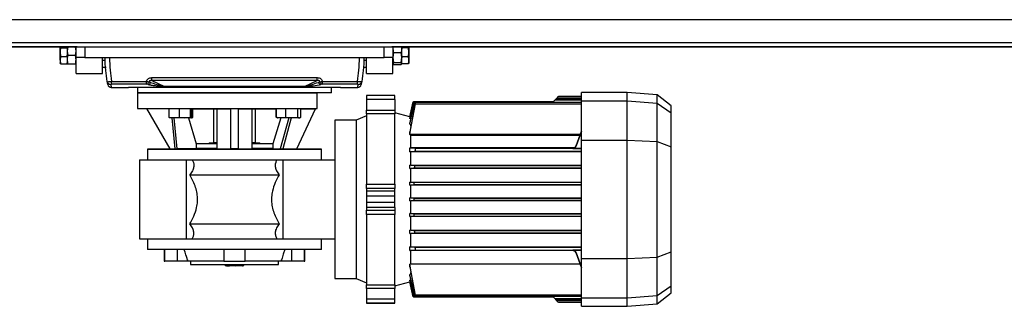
# Model space of a CAD drawing. Header units: millimetres. Extents: x 0 to 420, y 0 to 297.
# Tile 3 of 24: x 126 to 191, y 74 to 93. Entities that reach past the tile are written whole.
import ezdxf

# ---------------------------------------------------------------- set-up
doc = ezdxf.new("R2010")
doc.units = ezdxf.units.MM

msp = doc.modelspace()

# ---------------------------------------------------------------- linework, layer by layer
at = {"color": 7, "linetype": 'Continuous', "lineweight": 25}
for p, q in [((220.95, 92.6919), (59.05, 92.6919)), ((61.3629, 91.1885), (218.6371, 91.1885)), ((129.7853, 90.8994), (80.444, 90.8994)), ((128.667, 90.9049), (128.6971, 90.8523)), ((128.667, 90.563), (128.667, 90.8994)), ((128.667, 90.0371), (128.667, 90.563)), ((128.6971, 90.8523), (129.1296, 90.8523)), ((129.1587, 90.8994), (129.1296, 90.6304)), ((129.1296, 90.8994), (129.1296, 90.8669)), ((129.1296, 90.8523), (129.1296, 90.8669)), ((129.1296, 90.7718), (129.1296, 90.6304)), ((129.1296, 90.6304), (129.1621, 90.3298)), ((129.1296, 90.6304), (129.1296, 90.3543)), ((129.6752, 90.3298), (129.7078, 90.6304)), ((129.7078, 90.6304), (129.6787, 90.8994)), ((129.7078, 90.2055), (129.7078, 90.8994)), ((129.7853, 90.8994), (130.286, 90.8994)), ((130.286, 90.8994), (130.286, 90.2055)), ((130.286, 90.8994), (149.9453, 90.8994)), ((149.9453, 90.2055), (149.9453, 90.8994)), ((149.9453, 90.8994), (150.446, 90.8994)), ((199.556, 90.8994), (150.446, 90.8994)), ((150.5399, 90.8994), (150.5235, 90.7713)), ((150.5235, 90.8994), (150.5235, 90.2055)), ((151.1017, 90.7713), (151.0853, 90.8994)), ((151.1017, 90.8511), (151.1017, 90.8323)), ((151.1017, 90.8323), (151.1017, 90.7504)), ((151.5342, 90.8323), (151.1017, 90.8323)), ((151.1017, 90.3259), (151.1017, 90.7504)), ((151.5342, 90.8323), (151.5643, 90.8998)), ((151.5643, 90.5382), (151.5342, 90.8323)), ((151.5342, 90.244), (151.5643, 90.5382)), ((151.5643, 90.8998), (151.5643, 90.5382)), ((151.5643, 90.5382), (151.5643, 90.0174)), ((128.6971, 90.2738), (128.667, 90.0371)), ((128.667, 90.0371), (128.6971, 89.8005)), ((128.667, 90.0371), (128.667, 89.8457)), ((128.6971, 90.2738), (129.1296, 90.2738)), ((129.1296, 90.2738), (129.1296, 90.3543)), ((129.1296, 90.2079), (129.1296, 90.0538)), ((129.1296, 90.0538), (129.1296, 89.8664)), ((129.6752, 90.3298), (129.1621, 90.3298)), ((130.286, 90.2055), (129.7078, 90.2055)), ((129.7078, 89.1648), (129.7078, 90.2055)), ((130.286, 90.2055), (149.9453, 90.2055)), ((131.4424, 89.1648), (131.4424, 90.2055)), ((131.4424, 90.0321), (131.6248, 90.0321)), ((131.4424, 90.0205), (131.6188, 90.0205)), ((148.6065, 90.0321), (148.7889, 90.0321)), ((148.6125, 90.0205), (148.7889, 90.0205)), ((148.7889, 89.1648), (148.7889, 90.2055)), ((150.5235, 90.2055), (149.9453, 90.2055)), ((150.5561, 90.5261), (150.5235, 90.2073)), ((150.5235, 90.2073), (150.5561, 89.8885)), ((150.5235, 89.1648), (150.5235, 90.2055)), ((150.5561, 89.8885), (150.5235, 89.815)), ((150.5561, 90.5261), (151.0692, 90.5261)), ((150.5561, 89.8885), (151.0692, 89.8885)), ((151.1017, 90.2073), (151.0692, 90.5261)), ((151.0692, 89.8885), (151.1017, 90.2073)), ((151.1017, 89.815), (151.0692, 89.8885)), ((151.1017, 90.3259), (151.1017, 90.244)), ((151.5342, 90.244), (151.1017, 90.244)), ((151.1017, 90.244), (151.1017, 90.1809)), ((151.1017, 89.8538), (151.1017, 90.1809)), ((151.5643, 90.0174), (151.5643, 89.8457)), ((128.6971, 89.8005), (128.667, 89.8531)), ((128.6971, 89.8005), (129.1296, 89.8005)), ((129.1296, 89.8005), (129.1296, 89.8664)), ((129.1621, 89.7778), (129.1296, 89.8024)), ((129.6752, 89.7778), (129.1621, 89.7778)), ((129.7078, 89.8024), (129.6752, 89.7778)), ((131.4424, 89.5811), (131.678, 89.5579)), ((131.678, 89.5579), (131.4424, 89.5579)), ((148.6775, 89.5579), (148.5816, 89.5579)), ((148.5828, 89.5672), (148.6775, 89.5579)), ((148.6775, 89.5579), (148.7889, 89.5689)), ((148.7889, 89.5579), (148.6775, 89.5579)), ((150.5235, 89.815), (150.5561, 89.7415)), ((150.5561, 89.7415), (151.0692, 89.7415)), ((151.0692, 89.7415), (151.1017, 89.815)), ((151.1017, 89.8374), (151.1017, 89.7907)), ((151.5342, 89.7907), (151.1017, 89.7907)), ((151.5643, 89.8582), (151.5342, 89.7907)), ((129.7078, 89.1648), (131.4424, 89.1648)), ((132.0432, 88.6387), (134.3366, 88.6387)), ((132.0432, 88.4487), (132.0432, 88.6387)), ((134.3366, 88.4487), (134.3366, 88.6387)), ((134.5031, 88.5965), (134.607, 88.5706)), ((134.607, 88.5706), (134.51, 88.6166)), ((134.6945, 88.8828), (145.5367, 88.8828)), ((134.6945, 88.6939), (134.6945, 88.8828)), ((145.5367, 88.6939), (134.6945, 88.6939)), ((134.6945, 88.6939), (135.5175, 88.3034)), ((144.7138, 88.3034), (145.5367, 88.6939)), ((145.5367, 88.6939), (145.5367, 88.8828)), ((145.7213, 88.6166), (145.6243, 88.5706)), ((145.6243, 88.5706), (145.7282, 88.5965)), ((145.8947, 88.6387), (148.1881, 88.6387)), ((145.8947, 88.4487), (145.8947, 88.6387)), ((148.1881, 88.4487), (148.1881, 88.6387)), ((148.7889, 89.1648), (150.5235, 89.1648)), ((132.0249, 88.2396), (133.1328, 88.2396)), ((134.3366, 88.4487), (132.0432, 88.4487)), ((133.7553, 88.2575), (133.7553, 87.8927)), ((134.4405, 88.4219), (134.3366, 88.4487)), ((135.5175, 88.3034), (144.7138, 88.3034)), ((135.5175, 88.2928), (135.5175, 88.3034)), ((144.7138, 88.2928), (135.5175, 88.2928)), ((144.7138, 88.2928), (144.7138, 88.3034)), ((145.8947, 88.4487), (145.7908, 88.4219)), ((148.1881, 88.4487), (145.8947, 88.4487)), ((146.476, 87.8927), (146.476, 88.2575)), ((147.0985, 88.2396), (148.2064, 88.2396)), ((133.7553, 87.8927), (133.7553, 86.8519)), ((133.7553, 87.8927), (145.5509, 87.8927)), ((146.476, 87.8927), (133.7553, 87.8927)), ((145.5509, 86.8519), (145.5509, 87.8927)), ((150.6391, 87.7077), (148.7889, 87.7077)), ((148.7889, 87.7077), (148.7889, 87.7046)), ((150.6391, 87.7046), (148.7889, 87.7046)), ((148.7889, 87.7046), (148.7889, 87.4477)), ((150.6391, 87.4477), (148.7889, 87.4477)), ((148.7889, 87.4477), (148.7889, 86.7451)), ((150.6391, 87.7046), (150.6391, 87.7077)), ((150.6391, 87.4477), (150.6391, 87.7046)), ((150.6391, 87.4477), (150.6391, 86.7451)), ((151.8409, 87.3029), (151.6308, 86.3144)), ((151.6308, 85.8258), (151.9203, 87.3029)), ((151.9092, 87.3029), (151.6308, 85.9209)), ((151.6308, 86.1942), (151.8613, 87.3029)), ((151.8555, 87.3029), (151.6308, 86.2354)), ((151.6308, 86.3134), (151.841, 87.3029)), ((151.8555, 87.3029), (151.841, 87.3029)), ((151.8613, 87.3029), (151.8555, 87.3029)), ((151.8613, 87.3029), (151.9092, 87.3029)), ((151.9203, 87.3029), (151.9092, 87.3029)), ((161.047, 87.3029), (151.9203, 87.3029)), ((161.047, 87.3029), (161.1433, 87.3992)), ((161.2227, 87.4786), (161.1433, 87.3992)), ((162.8973, 87.3992), (161.1433, 87.3992)), ((161.2227, 87.4786), (161.2751, 87.531)), ((162.8973, 87.4786), (161.2227, 87.4786)), ((161.3545, 87.6104), (161.2751, 87.531)), ((161.2751, 87.531), (162.8973, 87.531)), ((161.3545, 87.6104), (161.3939, 87.6498)), ((162.8973, 87.6104), (161.3545, 87.6104)), ((162.8973, 87.6498), (161.3939, 87.6498)), ((165.904, 87.9158), (162.8973, 87.9158)), ((162.8973, 87.3652), (162.8973, 87.9158)), ((162.8973, 87.3652), (165.904, 87.3652)), ((162.8973, 84.768), (162.8973, 87.3652)), ((167.8734, 87.7435), (165.904, 87.9158)), ((165.904, 87.3652), (165.904, 87.9158)), ((165.904, 84.768), (165.904, 87.3652)), ((165.904, 87.3652), (167.8734, 87.2104)), ((168.7951, 87.0235), (167.8734, 87.7435)), ((167.8734, 87.2104), (167.8734, 87.7435)), ((133.7553, 86.8519), (134.3364, 86.8468)), ((133.7553, 86.8519), (145.5509, 86.8519)), ((134.3364, 86.8469), (135.8166, 86.834)), ((134.3364, 86.8469), (135.8618, 84.2049)), ((135.8166, 86.2752), (135.8166, 86.8471)), ((136.4933, 86.2752), (136.4933, 86.846)), ((137.2354, 86.2752), (137.2354, 86.8396)), ((137.3006, 86.2752), (137.3006, 86.8336)), ((137.3006, 86.8267), (138.9592, 86.8267)), ((137.3786, 86.2752), (137.3786, 86.8267)), ((138.7279, 86.8267), (138.7279, 84.6084)), ((138.9592, 86.8328), (138.9592, 84.2076)), ((139.8844, 86.8469), (140.3469, 86.8469)), ((139.8844, 84.2049), (139.8844, 86.8469)), ((140.3469, 86.8469), (140.3469, 84.2049)), ((141.2721, 84.2076), (141.2721, 86.8328)), ((141.2721, 86.8267), (142.8841, 86.8267)), ((141.5034, 84.6084), (141.5034, 86.8267)), ((142.8611, 86.2752), (142.8611, 86.8267)), ((142.8841, 86.2752), (142.8841, 86.8373)), ((143.4784, 86.2752), (143.4784, 86.8444)), ((144.202, 84.2064), (145.4315, 86.8428)), ((144.267, 86.2752), (144.267, 86.8475)), ((144.4613, 86.2752), (144.4613, 86.8442)), ((144.4613, 86.8344), (145.4315, 86.8428)), ((145.4315, 86.8428), (145.5509, 86.8438)), ((148.7889, 86.7451), (150.6391, 86.7451)), ((148.7889, 86.4933), (148.7889, 86.7451)), ((150.6391, 86.7451), (150.6391, 86.4933)), ((151.9732, 87.172), (151.6308, 85.3199)), ((151.6359, 85.1729), (151.989, 87.172)), ((151.989, 87.172), (162.8973, 87.172)), ((162.8973, 87.2514), (151.9958, 87.2514)), ((167.8734, 84.6831), (167.8734, 87.2104)), ((167.8734, 87.2104), (168.7951, 86.5617)), ((168.7951, 86.5617), (168.7951, 87.0235)), ((135.8166, 86.2752), (136.1549, 86.2351)), ((135.8447, 86.236), (135.8469, 86.2351)), ((136.1549, 86.2351), (135.8479, 86.2351)), ((136.0095, 86.2351), (136.1869, 84.2077)), ((136.1549, 86.2351), (136.4933, 86.2752)), ((136.8643, 86.2351), (136.1549, 86.2351)), ((136.3407, 84.2076), (136.1633, 86.2351)), ((136.4933, 86.2752), (136.8643, 86.2351)), ((136.8643, 86.2351), (137.2354, 86.2752)), ((137.268, 86.2351), (136.8643, 86.2351)), ((137.0836, 86.2351), (137.5926, 84.5391)), ((137.2702, 86.2351), (137.2725, 86.236)), ((137.2725, 86.236), (137.3527, 86.2652)), ((143.1477, 86.2351), (142.6387, 84.5391)), ((142.8611, 86.2752), (142.8905, 86.2707)), ((142.8775, 86.2675), (142.8611, 86.2752)), ((142.8841, 86.2752), (143.1813, 86.2351)), ((142.9105, 86.2536), (142.9403, 86.2427)), ((142.9403, 86.2427), (142.9611, 86.2351)), ((143.1813, 86.2351), (142.9611, 86.2351)), ((143.6863, 86.2351), (143.1242, 84.214)), ((143.1813, 86.2351), (143.4784, 86.2752)), ((143.8727, 86.2351), (143.1813, 86.2351)), ((143.8425, 86.2351), (143.2805, 84.2144)), ((143.4784, 86.2752), (143.8727, 86.2351)), ((143.8727, 86.2351), (144.267, 86.2752)), ((144.3642, 86.2351), (143.8727, 86.2351)), ((144.3844, 86.2351), (144.3642, 86.2351)), ((144.3844, 86.2351), (144.4051, 86.2427)), ((148.095, 86.0887), (146.7073, 86.0887)), ((146.7073, 86.0887), (146.7073, 75.6808)), ((148.7889, 86.369), (148.095, 86.0887)), ((148.095, 86.0887), (148.095, 75.6808)), ((150.6391, 86.4933), (148.7889, 86.4933)), ((148.7889, 86.4933), (148.7889, 81.8758)), ((151.6308, 86.3144), (150.6391, 86.5801)), ((150.6391, 81.8758), (150.6391, 86.4933)), ((151.6308, 86.3134), (151.6308, 86.3144)), ((151.6308, 86.3134), (151.6463, 86.3092)), ((151.6308, 86.1942), (151.6308, 86.2354)), ((151.6829, 86.1798), (151.6308, 86.1942)), ((168.7951, 84.3292), (168.7951, 86.5617)), ((151.6308, 85.8258), (151.6308, 85.9209)), ((151.6308, 85.8258), (151.6965, 85.8062)), ((151.6965, 85.687), (151.6965, 85.8062)), ((151.7207, 85.8062), (151.6965, 85.8062)), ((162.5479, 84.4082), (162.8973, 85.3678)), ((162.8973, 85.3629), (162.5479, 84.4024)), ((151.6308, 85.1372), (151.6308, 85.3199)), ((151.6308, 85.1372), (151.6359, 85.1729)), ((151.6359, 85.1729), (162.8263, 85.1729)), ((151.6965, 84.2972), (151.6965, 85.0854)), ((162.7945, 85.0854), (151.6965, 85.0854)), ((162.5479, 84.3811), (162.8103, 85.1023)), ((162.5479, 84.3859), (162.8087, 85.1023)), ((162.8103, 85.1023), (162.8973, 85.1023)), ((162.8973, 85.21), (162.8487, 85.21)), ((162.8973, 84.768), (165.904, 84.768)), ((162.8973, 77.0014), (162.8973, 84.768)), ((165.904, 77.0014), (165.904, 84.768)), ((165.904, 84.768), (167.8734, 84.6831)), ((135.8617, 84.205), (134.3913, 84.1921)), ((134.3913, 84.1921), (134.3913, 83.4867)), ((134.3913, 84.1921), (145.84, 84.1921)), ((135.8618, 84.2049), (136.1869, 84.2077)), ((137.5926, 84.2179), (136.3407, 84.2076)), ((137.5926, 84.5391), (137.5926, 84.2179)), ((138.9592, 84.5391), (137.5926, 84.5391)), ((138.9592, 84.2179), (137.5926, 84.2179)), ((138.443, 84.5853), (138.4306, 84.5391)), ((138.9452, 84.5853), (138.443, 84.5853)), ((138.9534, 84.6084), (138.7279, 84.6084)), ((138.9592, 84.6084), (138.9592, 84.5853)), ((141.2721, 84.6084), (141.2721, 84.5853)), ((141.5034, 84.6084), (141.2721, 84.6084)), ((142.6387, 84.5391), (141.2721, 84.5391)), ((142.6387, 84.2179), (141.2721, 84.2179)), ((141.7883, 84.5853), (141.2862, 84.5853)), ((141.8007, 84.5391), (141.7883, 84.5853)), ((142.6387, 84.5391), (142.6387, 84.2179)), ((142.6387, 84.2179), (143.1242, 84.214)), ((143.2805, 84.2144), (144.202, 84.2064)), ((145.84, 84.1921), (144.2021, 84.2064)), ((145.84, 83.4867), (145.84, 84.1921)), ((151.6308, 84.017), (151.6308, 84.2609)), ((151.6359, 84.2545), (151.6308, 84.2609)), ((151.989, 84.2152), (151.6359, 84.2545)), ((162.3306, 84.2545), (151.6359, 84.2545)), ((151.6965, 84.2972), (162.4623, 84.2972)), ((162.8973, 84.2152), (151.989, 84.2152)), ((162.3306, 84.2545), (162.3306, 84.2502)), ((162.3306, 84.2502), (162.4161, 84.2502)), ((162.3306, 84.2338), (162.3306, 84.2288)), ((162.3306, 84.2288), (162.8973, 84.2288)), ((162.5479, 84.4082), (162.5479, 84.4024)), ((162.5479, 84.3859), (162.5479, 84.3811)), ((167.8734, 77.0863), (167.8734, 84.6831)), ((167.8734, 84.6831), (168.7951, 84.3292)), ((168.7951, 77.4403), (168.7951, 84.3292)), ((133.8709, 83.4867), (136.9355, 83.4867)), ((133.8709, 83.4867), (133.8709, 78.2828)), ((136.9355, 83.4867), (136.9355, 78.2828)), ((137.3274, 83.4867), (142.9039, 83.4867)), ((143.2958, 83.4867), (143.2958, 78.2828)), ((143.2958, 83.4867), (146.7073, 83.4867)), ((151.6308, 84.017), (151.9732, 84.0534)), ((151.6965, 84.0166), (151.6308, 84.017)), ((162.8973, 84.0166), (151.6965, 84.0166)), ((151.6965, 83.1363), (151.6965, 84.0166)), ((151.9732, 84.0534), (162.8973, 84.0534)), ((151.6965, 83.1363), (151.6308, 83.136)), ((151.6308, 82.9142), (151.6308, 83.136)), ((151.9396, 83.1051), (151.6308, 83.136)), ((151.6308, 82.9142), (151.9288, 82.9432)), ((151.6308, 82.9142), (151.6965, 82.9138)), ((151.6965, 83.1363), (162.8973, 83.1363)), ((162.8973, 82.9138), (151.6965, 82.9138)), ((151.6965, 82.0215), (151.6965, 82.9138)), ((162.8973, 82.9432), (151.9288, 82.9432)), ((151.9396, 83.1051), (162.8973, 83.1051)), ((137.1768, 82.5037), (143.0545, 82.5037)), ((148.7889, 81.8758), (150.6391, 81.8758)), ((148.7889, 81.601), (148.7889, 81.8758)), ((150.6391, 81.601), (148.7889, 81.601)), ((148.7889, 81.601), (148.7889, 81.4128)), ((150.6391, 81.8758), (150.6391, 81.601)), ((150.6391, 81.4128), (150.6391, 81.601)), ((151.6308, 82.0211), (151.6965, 82.0215)), ((151.6308, 81.8076), (151.6308, 82.0211)), ((151.9089, 81.9949), (151.6308, 82.0211)), ((151.6308, 81.8076), (151.9037, 81.833)), ((151.6308, 81.8076), (151.6965, 81.8072)), ((151.6965, 82.0215), (162.8973, 82.0215)), ((162.8973, 81.8072), (151.6965, 81.8072)), ((151.6965, 80.9907), (151.6965, 81.8072)), ((162.8973, 81.833), (151.9037, 81.833)), ((162.8973, 81.9949), (151.9089, 81.9949)), ((150.6391, 81.4128), (148.7889, 81.4128)), ((148.7889, 81.4128), (148.7889, 81.088)), ((150.6391, 81.088), (148.7889, 81.088)), ((148.7889, 81.088), (148.7889, 80.6815)), ((150.6391, 81.088), (150.6391, 81.4128)), ((150.6391, 80.6815), (150.6391, 81.088)), ((151.6965, 80.9907), (151.6308, 80.9904)), ((151.6308, 80.7791), (151.6308, 80.9904)), ((151.8978, 80.9657), (151.6308, 80.9904)), ((151.6965, 80.9907), (162.8973, 80.9907)), ((151.8978, 80.9657), (162.8973, 80.9657)), ((150.6391, 80.6815), (148.7889, 80.6815)), ((148.7889, 80.6815), (148.7889, 80.3567)), ((150.6391, 80.3567), (148.7889, 80.3567)), ((148.7889, 80.3567), (148.7889, 80.1685)), ((150.6391, 80.3567), (150.6391, 80.6815)), ((150.6391, 80.3567), (150.6391, 80.1685)), ((151.6308, 80.7791), (151.8978, 80.8038)), ((151.6308, 80.7791), (151.6965, 80.7788)), ((162.8973, 80.7788), (151.6965, 80.7788)), ((151.6965, 79.9622), (151.6965, 80.7788)), ((162.8973, 80.8038), (151.8978, 80.8038)), ((148.7889, 80.1685), (150.6391, 80.1685)), ((148.7889, 79.8937), (148.7889, 80.1685)), ((150.6391, 79.8937), (148.7889, 79.8937)), ((148.7889, 79.8937), (148.7889, 75.2762)), ((150.6391, 80.1685), (150.6391, 79.8937)), ((150.6391, 75.2762), (150.6391, 79.8937)), ((151.6965, 79.9622), (151.6308, 79.9619)), ((151.6308, 79.7483), (151.6308, 79.9619)), ((151.9037, 79.9365), (151.6308, 79.9619)), ((151.6308, 79.7483), (151.9089, 79.7746)), ((151.6965, 79.748), (151.6308, 79.7483)), ((151.6965, 79.9622), (162.8973, 79.9622)), ((162.8973, 79.748), (151.6965, 79.748)), ((151.6965, 78.8557), (151.6965, 79.748)), ((151.9037, 79.9365), (162.8973, 79.9365)), ((151.9089, 79.7746), (162.8973, 79.7746)), ((137.1768, 79.2657), (143.0545, 79.2657)), ((133.8709, 78.2828), (136.9355, 78.2828)), ((134.3913, 78.2828), (134.3913, 77.5774)), ((137.3274, 78.2828), (142.9039, 78.2828)), ((143.2958, 78.2828), (146.7073, 78.2828)), ((145.84, 77.5774), (145.84, 78.2828)), ((151.6965, 78.8557), (151.6308, 78.8553)), ((151.6308, 78.6335), (151.6308, 78.8553)), ((151.9288, 78.8263), (151.6308, 78.8553)), ((151.6308, 78.6335), (151.9396, 78.6644)), ((151.6308, 78.6335), (151.6965, 78.6331)), ((151.6965, 78.8557), (162.8973, 78.8557)), ((162.8973, 78.6331), (151.6965, 78.6331)), ((151.6965, 77.7529), (151.6965, 78.6331)), ((151.9288, 78.8263), (162.8973, 78.8263)), ((162.8973, 78.6644), (151.9396, 78.6644)), ((151.6308, 77.7525), (151.6965, 77.7529)), ((151.6308, 77.5144), (151.6308, 77.7525)), ((151.9732, 77.7161), (151.6308, 77.7525)), ((151.6965, 77.7529), (162.8973, 77.7529)), ((162.8973, 77.7161), (151.9732, 77.7161)), ((145.84, 77.5774), (134.3913, 77.5774)), ((135.4899, 77.5774), (135.4899, 76.8257)), ((135.5423, 76.8257), (135.5423, 77.5774)), ((136.3573, 77.5774), (136.3573, 76.8257)), ((139.4218, 77.5774), (139.4218, 76.8257)), ((140.8095, 76.8257), (140.8095, 77.5774)), ((143.874, 76.8257), (143.874, 77.5774)), ((144.689, 77.5774), (144.689, 76.8257)), ((144.7414, 76.8257), (144.7414, 77.5774)), ((151.6308, 77.5144), (151.989, 77.5542)), ((151.6965, 77.5139), (151.6308, 77.5144)), ((162.3306, 77.5139), (151.6965, 77.5139)), ((151.6965, 76.6506), (151.6965, 77.5139)), ((151.989, 77.5542), (162.8973, 77.5542)), ((162.8973, 77.5407), (162.3306, 77.5407)), ((162.3306, 77.5407), (162.3306, 77.5357)), ((162.4161, 77.5193), (162.3306, 77.5193)), ((162.3306, 77.5193), (162.3306, 77.5139)), ((162.8103, 76.6672), (162.5479, 77.3884)), ((162.5479, 77.3884), (162.5479, 77.3835)), ((162.8087, 76.6672), (162.5479, 77.3835)), ((162.5479, 77.367), (162.5479, 77.3613)), ((162.5479, 77.367), (162.8973, 76.4066)), ((162.8973, 76.4016), (162.5479, 77.3613)), ((162.8973, 77.0014), (165.904, 77.0014)), ((162.8973, 74.4043), (162.8973, 77.0014)), ((165.904, 77.0014), (167.8734, 77.0863)), ((165.904, 74.4043), (165.904, 77.0014)), ((167.8734, 77.0863), (168.7951, 77.4403)), ((167.8734, 74.5591), (167.8734, 77.0863)), ((168.7951, 75.2078), (168.7951, 77.4403)), ((135.4899, 76.8257), (135.5423, 76.8257)), ((136.3573, 76.8257), (135.5423, 76.8257)), ((137.0291, 76.8257), (136.3573, 76.8257)), ((137.0291, 76.8996), (137.056, 76.8257)), ((137.0291, 76.8257), (137.0291, 76.8996)), ((137.056, 76.8257), (137.0291, 76.8257)), ((139.4218, 76.8257), (137.056, 76.8257)), ((137.2246, 76.8257), (137.2246, 76.5944)), ((137.2246, 76.5944), (143.0067, 76.5944)), ((139.4218, 76.8257), (140.8095, 76.8257)), ((139.5054, 76.5435), (139.5054, 76.5944)), ((139.5402, 76.5344), (139.5054, 76.5435)), ((139.5383, 76.5293), (139.5819, 76.5134)), ((139.6954, 76.5134), (139.5819, 76.5134)), ((140.1905, 76.5134), (139.6954, 76.5134)), ((139.8854, 76.5435), (139.8854, 76.5944)), ((139.8854, 76.5435), (140.1905, 76.5134)), ((140.1905, 76.5134), (140.4957, 76.5435)), ((140.6107, 76.5134), (140.1905, 76.5134)), ((140.4957, 76.5435), (140.4957, 76.5944)), ((140.4957, 76.5435), (140.6107, 76.5134)), ((140.6107, 76.5134), (140.7258, 76.5435)), ((140.6494, 76.5134), (140.6107, 76.5134)), ((140.6494, 76.5134), (140.693, 76.5293)), ((140.7258, 76.5435), (140.7258, 76.5944)), ((143.1753, 76.8257), (140.8095, 76.8257)), ((143.0067, 76.5944), (143.0067, 76.8257)), ((143.1753, 76.8257), (143.2022, 76.8996)), ((143.2022, 76.8257), (143.1753, 76.8257)), ((143.2022, 76.8996), (143.2022, 76.8257)), ((143.874, 76.8257), (143.2022, 76.8257)), ((144.689, 76.8257), (143.874, 76.8257)), ((144.689, 76.8257), (144.7414, 76.8257)), ((151.6308, 76.6277), (151.6965, 76.6506)), ((151.6308, 76.4496), (151.6308, 76.6277)), ((151.989, 74.5975), (151.6308, 76.6277)), ((151.6308, 76.4496), (151.9732, 74.5975)), ((151.6965, 76.6506), (162.8067, 76.6506)), ((162.8973, 76.6672), (162.8103, 76.6672)), ((162.8487, 76.5595), (162.8973, 76.5595)), ((146.7073, 75.6808), (148.095, 75.6808)), ((148.095, 75.6808), (148.7889, 75.4005)), ((151.6965, 75.9633), (151.6308, 75.9437)), ((151.6308, 75.8486), (151.6308, 75.9437)), ((151.9203, 74.4666), (151.6308, 75.9437)), ((151.6308, 75.8486), (151.9092, 74.4666)), ((151.6965, 75.9633), (151.6965, 76.0795)), ((151.6965, 75.9633), (151.7207, 75.9633)), ((148.7889, 75.2762), (150.6391, 75.2762)), ((148.7889, 75.0244), (148.7889, 75.2762)), ((150.6391, 75.0244), (148.7889, 75.0244)), ((148.7889, 75.0244), (148.7889, 74.3218)), ((150.6391, 75.1893), (151.6308, 75.455)), ((150.6391, 75.2762), (150.6391, 75.0244)), ((150.6391, 74.3218), (150.6391, 75.0244)), ((151.6308, 75.5753), (151.6829, 75.5896)), ((151.6308, 75.534), (151.6308, 75.5753)), ((151.8613, 74.4666), (151.6308, 75.5753)), ((151.6308, 75.534), (151.8555, 74.4666)), ((151.6463, 75.4602), (151.6308, 75.4561)), ((151.6308, 75.455), (151.6308, 75.4561)), ((151.841, 74.4666), (151.6308, 75.4561)), ((151.6308, 75.455), (151.8409, 74.4665)), ((167.8734, 74.5591), (168.7951, 75.2078)), ((168.7951, 74.746), (168.7951, 75.2078)), ((151.841, 74.4666), (151.8555, 74.4666)), ((151.8555, 74.4666), (151.8613, 74.4666)), ((151.9092, 74.4666), (151.8613, 74.4666)), ((151.9092, 74.4666), (151.9203, 74.4666)), ((151.9203, 74.4666), (161.047, 74.4666)), ((162.8973, 74.5975), (151.989, 74.5975)), ((151.9958, 74.5181), (162.8973, 74.5181)), ((161.1433, 74.3702), (161.047, 74.4666)), ((161.1433, 74.3702), (162.8973, 74.3702)), ((161.1433, 74.3702), (161.2227, 74.2909)), ((162.8973, 74.4043), (165.904, 74.4043)), ((162.8973, 73.8537), (162.8973, 74.4043)), ((165.904, 74.4043), (167.8734, 74.5591)), ((165.904, 73.8537), (165.904, 74.4043)), ((167.8734, 74.026), (168.7951, 74.746)), ((167.8734, 74.026), (167.8734, 74.5591)), ((150.6391, 74.3218), (148.7889, 74.3218)), ((148.7889, 74.3218), (148.7889, 74.0648)), ((150.6391, 74.0648), (148.7889, 74.0648)), ((148.7889, 74.0648), (148.7889, 74.0618)), ((148.7889, 74.0618), (150.6391, 74.0618)), ((150.6391, 74.0648), (150.6391, 74.3218)), ((150.6391, 74.0618), (150.6391, 74.0648)), ((161.2227, 74.2909), (162.8973, 74.2909)), ((161.2751, 74.2384), (161.2227, 74.2909)), ((162.8973, 74.2384), (161.2751, 74.2384)), ((161.3545, 74.1591), (161.2751, 74.2384)), ((161.3545, 74.1591), (162.8973, 74.1591)), ((161.3939, 74.1196), (161.3545, 74.1591)), ((161.3939, 74.1196), (162.8973, 74.1196)), ((162.8973, 73.8537), (165.904, 73.8537)), ((165.904, 73.8537), (167.8734, 74.026))]:
    msp.add_line(p, q, dxfattribs=at)
at = {"color": 7, "linetype": 'Continuous'}
msp.add_line((63.6758, 90.8994), (216.3242, 90.8994), dxfattribs=at)
at = {"color": 7, "linetype": 'Continuous', "lineweight": 25}
for centre, radius, start, end in [((131.985, 88.6653), 0.2284, 190.545188, 270.791528), ((134.6669, 89.5914), 1.0083, 250.878361, 260.650941), ((134.2905, 88.6682), 0.2244, 281.851257, 341.345139), ((134.6798, 89.6244), 1.022, 250.78402, 260.43146), ((145.5514, 89.6244), 1.022, 279.56854, 289.21598), ((145.5644, 89.5914), 1.0083, 279.349059, 289.121639), ((145.9408, 88.6682), 0.2244, 198.654861, 258.148743), ((148.2463, 88.6653), 0.2284, 269.208472, 349.454812), ((132.0249, 88.4709), 0.2313, 191.39264, 270), ((133.1328, 88.2974), 0.0578, 270, 304.435023), ((134.3971, 88.6382), 0.2205, 281.359814, 342.155544), ((145.8342, 88.6382), 0.2205, 197.844456, 258.640186), ((147.0985, 88.2974), 0.0578, 239.865759, 270), ((148.2064, 88.4709), 0.2313, 270, 348.60736), ((162.3306, 84.4651), 0.2313, 269.996911, 339.992711), ((162.3306, 84.4873), 0.2313, 299.11765, 339.995152), ((162.3306, 77.3044), 0.2313, 20.007289, 90.003089), ((162.3306, 77.2822), 0.2313, 20.004912, 61.835698)]:
    msp.add_arc(centre, radius, start, end, dxfattribs=at)
for centre, major_axis, ratio, start_param, end_param in [((143.0145, 90.2055), (7.7385, 8.7419), 0.5808157, 2.2036555, 2.205782), ((143.181, 90.1264), (7.8425, 8.4429), 0.582166, 2.2244769, 2.2266034), ((137.0503, 90.1264), (-7.8425, 8.4429), 0.582166, 4.0565819, 4.0587085), ((137.2168, 90.2055), (-7.7385, 8.7419), 0.5808157, 4.0774033, 4.0795298), ((162.8087, 85.1001), (0.04, 0.1099), 0.0063106, 4.7343193, 7.8366444), ((162.3306, 84.4816), (0, 0.2314), 0.9994217, 3.1415927, 4.3633231), ((162.3306, 84.4602), (0, 0.2314), 0.9994217, 3.1415927, 4.3633231), ((162.3306, 77.3093), (0, 0.2314), 0.9994217, 5.0614548, 6.2831853), ((162.3306, 77.2879), (0, 0.2314), 0.9994217, 5.0614548, 6.2831853), ((162.8087, 76.6693), (-0.04, 0.1099), 0.0063106, 1.5881336, 4.6904587)]:
    msp.add_ellipse(centre, major_axis=major_axis, ratio=ratio, start_param=start_param, end_param=end_param, dxfattribs=at)
for points, knots in [([(128.6971, 90.8523), (128.6961, 90.8472), (128.6777, 90.7519), (128.6722, 90.6549), (128.667, 90.563)], [0, 0, 0, 0, 0.0529743, 1, 1, 1, 1]), ([(128.667, 90.563), (128.6707, 90.486), (128.6754, 90.389), (128.6934, 90.2935), (128.6971, 90.2738)], [0, 0, 0, 0, 0.7938143, 1, 1, 1, 1]), ([(150.5235, 90.7713), (150.5273, 90.708), (150.5322, 90.6257), (150.5516, 90.5448), (150.5561, 90.5261)], [0, 0, 0, 0, 0.7691443, 1, 1, 1, 1]), ([(151.0692, 90.5261), (151.0736, 90.5448), (151.093, 90.6257), (151.0979, 90.708), (151.1017, 90.7713)], [0, 0, 0, 0, 0.2308557, 1, 1, 1, 1]), ([(129.1621, 90.3298), (129.1577, 90.3088), (129.1383, 90.2176), (129.1334, 90.125), (129.1296, 90.0538)], [0, 0, 0, 0, 0.2308557, 1, 1, 1, 1]), ([(129.1296, 90.0538), (129.1354, 89.9649), (129.1414, 89.8724), (129.1613, 89.7814), (129.1621, 89.7778)], [0, 0, 0, 0, 0.9603374, 1, 1, 1, 1]), ([(129.7078, 90.0538), (129.704, 90.125), (129.6991, 90.2176), (129.6797, 90.3088), (129.6752, 90.3298)], [0, 0, 0, 0, 0.76914426, 1, 1, 1, 1]), ([(129.6752, 89.7778), (129.676, 89.7814), (129.6959, 89.8724), (129.702, 89.9649), (129.7078, 90.0538)], [0, 0, 0, 0, 0.0396626, 1, 1, 1, 1]), ([(131.7605, 88.6235), (131.7216, 88.8688), (131.639, 89.3904), (131.624, 89.9233), (131.616, 90.2055)], [0, 0, 0, 0, 0.4703282, 1, 1, 1, 1]), ([(131.9051, 90.2055), (131.9129, 89.9244), (131.9274, 89.3967), (132.0063, 88.88), (132.0432, 88.6387)], [0, 0, 0, 0, 0.53290796, 1, 1, 1, 1]), ([(148.1881, 88.6387), (148.225, 88.88), (148.3039, 89.3967), (148.3184, 89.9244), (148.3262, 90.2055)], [0, 0, 0, 0, 0.467092, 1, 1, 1, 1]), ([(148.6153, 90.2055), (148.6073, 89.9233), (148.5923, 89.3904), (148.5097, 88.8688), (148.4708, 88.6235)], [0, 0, 0, 0, 0.52967176, 1, 1, 1, 1]), ([(151.5643, 90.0174), (151.5591, 90.0893), (151.5536, 90.1653), (151.5352, 90.2401), (151.5342, 90.244)], [0, 0, 0, 0, 0.9470257, 1, 1, 1, 1]), ([(151.5342, 89.7907), (151.5379, 89.8062), (151.5559, 89.881), (151.5606, 89.957), (151.5643, 90.0174)], [0, 0, 0, 0, 0.2061857, 1, 1, 1, 1]), ([(131.7605, 88.6235), (131.7642, 88.6213), (131.7717, 88.6167), (131.8239, 88.6167), (131.8979, 88.6217), (131.975, 88.6297), (132.0242, 88.6362), (132.0432, 88.6387)], [0, 0, 0, 0, 0.2205659, 0.4471115, 0.6649038, 0.8705791, 1, 1, 1, 1]), ([(131.7982, 88.4252), (131.7979, 88.4266), (131.797, 88.431), (131.7885, 88.4718), (131.7695, 88.5749), (131.7605, 88.6235)], [0, 0, 0, 0, 0.1858282, 0.6161718, 1, 1, 1, 1]), ([(134.3435, 88.6594), (134.3578, 88.6915), (134.3862, 88.7555), (134.4674, 88.8258), (134.5718, 88.8739), (134.6509, 88.8796), (134.6945, 88.8828)], [0, 0, 0, 0, 0.2365469, 0.4711481, 0.7075375, 1, 1, 1, 1]), ([(134.6945, 88.6939), (134.6696, 88.6961), (134.6274, 88.6998), (134.5746, 88.6884), (134.5444, 88.6717), (134.5264, 88.6549), (134.5148, 88.6366), (134.5114, 88.6226), (134.51, 88.6166)], [0, 0, 0, 0, 0.3516283, 0.5955786, 0.7208464, 0.8017048, 0.9164219, 1, 1, 1, 1]), ([(145.5367, 88.8828), (145.5848, 88.879), (145.6723, 88.872), (145.7867, 88.8119), (145.8569, 88.7362), (145.8797, 88.6795), (145.8878, 88.6594)], [0, 0, 0, 0, 0.3216376, 0.5854074, 0.8528627, 1, 1, 1, 1]), ([(145.7213, 88.6166), (145.7189, 88.6255), (145.7143, 88.6423), (145.6971, 88.6637), (145.6662, 88.6853), (145.6098, 88.7002), (145.5639, 88.6963), (145.5367, 88.6939)], [0, 0, 0, 0, 0.1241935, 0.2362557, 0.3517004, 0.6157087, 1, 1, 1, 1]), ([(148.1881, 88.6387), (148.218, 88.6349), (148.278, 88.6271), (148.3585, 88.6197), (148.4213, 88.6164), (148.4623, 88.6174), (148.468, 88.6215), (148.4708, 88.6235)], [0, 0, 0, 0, 0.20315607, 0.40771841, 0.6081168, 0.8102288, 1, 1, 1, 1]), ([(148.4708, 88.6235), (148.4634, 88.5829), (148.4484, 88.5014), (148.4359, 88.4393), (148.4341, 88.4302), (148.4331, 88.4252)], [0, 0, 0, 0, 0.3075818, 0.616784, 1, 1, 1, 1]), ([(132.0432, 88.4487), (132.0393, 88.4486), (132.0293, 88.4485), (132.0137, 88.4472), (131.9991, 88.4446), (131.9894, 88.4409), (131.9886, 88.4383), (131.9881, 88.437)], [0, 0, 0, 0, 0.1260145, 0.3254676, 0.5397747, 0.7694973, 1, 1, 1, 1]), ([(131.9881, 88.437), (131.9969, 88.3882), (132.0127, 88.3007), (132.023, 88.2496), (132.0243, 88.243), (132.0249, 88.2396)], [0, 0, 0, 0, 0.385858, 0.6925854, 1, 1, 1, 1]), ([(133.1328, 88.2396), (133.1328, 88.2396), (133.1328, 88.2396), (133.1492, 88.2444), (133.1657, 88.2493)], [0, 0, 0, 0, 0.0000115, 1, 1, 1, 1]), ([(133.1657, 88.2493), (133.171, 88.2501), (133.1815, 88.2518), (133.2279, 88.2543), (133.2909, 88.2561), (133.3469, 88.2569), (133.3785, 88.2569), (133.3846, 88.257)], [0, 0, 0, 0, 0.2364197, 0.4727335, 0.7072765, 0.9427541, 1, 1, 1, 1]), ([(133.3846, 88.257), (134.6219, 88.2588), (137.0969, 88.2626), (140.5794, 88.2636), (143.83, 88.2616), (145.841, 88.2585), (146.8467, 88.257)], [0, 0, 0, 0, 0.2757904, 0.5517065, 0.7758195, 1, 1, 1, 1]), ([(135.5175, 88.2928), (135.4879, 88.2933), (135.377, 88.295), (135.179, 88.3085), (134.9283, 88.333), (134.6749, 88.3704), (134.5175, 88.405), (134.4405, 88.4219)], [0, 0, 0, 0, 0.0586028, 0.2194098, 0.482771, 0.7468321, 1, 1, 1, 1]), ([(134.607, 88.5706), (134.7175, 88.5316), (134.9388, 88.4536), (135.2247, 88.3717), (135.4154, 88.321), (135.498, 88.3068), (135.5175, 88.3034)], [0, 0, 0, 0, 0.3979748, 0.7967661, 0.9519452, 1, 1, 1, 1]), ([(144.7138, 88.3034), (144.7318, 88.3065), (144.8309, 88.3235), (144.969, 88.362), (145.2617, 88.4436), (145.4717, 88.5171), (145.6243, 88.5706)], [0, 0, 0, 0, 0.0441016, 0.2430221, 0.4498948, 1, 1, 1, 1]), ([(145.7908, 88.4219), (145.6264, 88.3886), (145.3993, 88.3426), (145.0945, 88.3125), (144.934, 88.3006), (144.8205, 88.2944), (144.7412, 88.2932), (144.7138, 88.2928)], [0, 0, 0, 0, 0.536129, 0.7403117, 0.8434693, 0.9457961, 1, 1, 1, 1]), ([(146.8467, 88.257), (146.8725, 88.2568), (146.9243, 88.2565), (146.9917, 88.2547), (147.0411, 88.2523), (147.0609, 88.2504), (147.0649, 88.2494), (147.0656, 88.2493)], [0, 0, 0, 0, 0.2392418, 0.4787966, 0.7155298, 0.9504737, 1, 1, 1, 1]), ([(147.0656, 88.2493), (147.082, 88.2444), (147.0985, 88.2396), (147.0985, 88.2396), (147.0985, 88.2396)], [0, 0, 0, 0, 0.9999885, 1, 1, 1, 1]), ([(148.2431, 88.437), (148.2429, 88.4381), (148.2423, 88.4404), (148.2348, 88.4437), (148.2226, 88.4465), (148.2064, 88.4483), (148.1942, 88.4486), (148.1881, 88.4487)], [0, 0, 0, 0, 0.19867215, 0.4049264, 0.603668, 0.80260166, 1, 1, 1, 1]), ([(148.2064, 88.2396), (148.2074, 88.2446), (148.2091, 88.2536), (148.2213, 88.3152), (148.2359, 88.3963), (148.2431, 88.437)], [0, 0, 0, 0, 0.3816275, 0.6902326, 1, 1, 1, 1]), ([(153.7765, 87.3029), (153.7553, 87.3029), (153.7131, 87.3029), (153.6246, 87.3029), (153.5303, 87.3029), (153.4354, 87.3029), (153.3489, 87.3029), (153.2793, 87.3029), (153.2554, 87.3029), (153.2438, 87.3029)], [0, 0, 0, 0, 0.1460267, 0.2920534, 0.4306845, 0.5693155, 0.7153422, 0.8613689, 1, 1, 1, 1]), ([(138.9592, 86.8328), (139.1103, 86.8328), (139.4145, 86.8328), (139.7271, 86.8327), (139.8844, 86.8327)], [0, 0, 0, 0, 0.4969489, 1, 1, 1, 1]), ([(140.3469, 86.8327), (140.5023, 86.8327), (140.8149, 86.8328), (141.1191, 86.8328), (141.2721, 86.8328)], [0, 0, 0, 0, 0.4969489, 1, 1, 1, 1]), ([(151.989, 87.172), (151.9906, 87.1811), (151.9938, 87.1992), (151.9968, 87.2232), (151.9982, 87.2412), (151.9976, 87.2511), (151.9952, 87.2522), (151.9912, 87.2445), (151.986, 87.2285), (151.9802, 87.2057), (151.9758, 87.1855), (151.9736, 87.1741), (151.9732, 87.172)], [0, 0, 0, 0, 0.108956, 0.2179819, 0.3253129, 0.4309863, 0.5363406, 0.6427986, 0.7513302, 0.8620825, 0.9742574, 1, 1, 1, 1]), ([(135.8492, 86.2351), (135.8405, 86.2401), (135.8295, 86.2463), (135.8188, 86.2703), (135.8166, 86.2752)], [0, 0, 0, 0, 0.79381431, 1, 1, 1, 1]), ([(137.2354, 86.2752), (137.2376, 86.2703), (137.2483, 86.2463), (137.2593, 86.2401), (137.268, 86.2351)], [0, 0, 0, 0, 0.2061857, 1, 1, 1, 1]), ([(137.268, 86.2351), (137.2783, 86.2421), (137.2893, 86.2495), (137.3, 86.2739), (137.3006, 86.2752)], [0, 0, 0, 0, 0.9470257, 1, 1, 1, 1]), ([(137.3196, 86.261), (137.3362, 86.2632), (137.356, 86.2658), (137.3755, 86.2739), (137.3786, 86.2752)], [0, 0, 0, 0, 0.8365763, 1, 1, 1, 1]), ([(142.9409, 86.2487), (142.9286, 86.2514), (142.9095, 86.2556), (142.8907, 86.2701), (142.8841, 86.2752)], [0, 0, 0, 0, 0.648172, 1, 1, 1, 1]), ([(144.267, 86.2752), (144.2737, 86.2703), (144.3057, 86.2463), (144.3383, 86.2401), (144.3642, 86.2351)], [0, 0, 0, 0, 0.2061857, 1, 1, 1, 1]), ([(144.3642, 86.2351), (144.395, 86.2421), (144.4276, 86.2495), (144.4596, 86.2739), (144.4613, 86.2752)], [0, 0, 0, 0, 0.9470257, 1, 1, 1, 1]), ([(151.6965, 85.0854), (151.696, 85.0881), (151.6949, 85.094), (151.6846, 85.1056), (151.6634, 85.121), (151.6431, 85.1311), (151.6308, 85.1372)], [0, 0, 0, 0, 0.1259375, 0.2814677, 0.5635591, 1, 1, 1, 1]), ([(136.1869, 84.2077), (136.1996, 84.2077), (136.2253, 84.2077), (136.3021, 84.2077), (136.3407, 84.2076)], [0, 0, 0, 0, 0.4969484, 1, 1, 1, 1]), ([(138.9592, 84.2076), (139.1103, 84.2077), (139.4145, 84.2077), (139.7271, 84.2077), (139.8844, 84.2077)], [0, 0, 0, 0, 0.4969484, 1, 1, 1, 1]), ([(140.3469, 84.2077), (140.5023, 84.2077), (140.8149, 84.2077), (141.1191, 84.2077), (141.2721, 84.2076)], [0, 0, 0, 0, 0.4969484, 1, 1, 1, 1]), ([(143.1242, 84.214), (143.163, 84.2141), (143.2412, 84.2143), (143.2673, 84.2143), (143.2805, 84.2144)], [0, 0, 0, 0, 0.4968483, 1, 1, 1, 1]), ([(151.6308, 84.2609), (151.6482, 84.2643), (151.6702, 84.2686), (151.6901, 84.282), (151.6959, 84.2899), (151.6964, 84.2955), (151.6965, 84.2972)], [0, 0, 0, 0, 0.61097052, 0.77022561, 0.93130169, 1, 1, 1, 1]), ([(151.9732, 84.0534), (151.975, 84.0545), (151.9788, 84.0567), (151.9848, 84.0717), (151.9903, 84.0933), (151.9947, 84.1199), (151.9974, 84.1479), (151.9982, 84.174), (151.9971, 84.1954), (151.9943, 84.21), (151.9912, 84.2148), (151.9892, 84.2152), (151.989, 84.2152)], [0, 0, 0, 0, 0.1120015, 0.2239802, 0.336314, 0.4475692, 0.5566441, 0.6634572, 0.7689145, 0.8744392, 0.9813822, 1, 1, 1, 1]), ([(162.3306, 84.2545), (162.3309, 84.2545), (162.3592, 84.2549), (162.3979, 84.2619), (162.4338, 84.2804), (162.4431, 84.2852)], [0, 0, 0, 0, 0.0073831, 0.7424115, 1, 1, 1, 1]), ([(136.9355, 83.4867), (137.0166, 83.4867), (137.1802, 83.4867), (137.2781, 83.4867), (137.3274, 83.4867)], [0, 0, 0, 0, 0.496245, 1, 1, 1, 1]), ([(137.3274, 83.4867), (137.3594, 83.4232), (137.424, 83.295), (137.4531, 83.0852), (137.4106, 82.8622), (137.3056, 82.6646), (137.2117, 82.5474), (137.1768, 82.5037)], [0, 0, 0, 0, 0.19487605, 0.39362263, 0.62345899, 0.85994524, 1, 1, 1, 1]), ([(142.9039, 83.4867), (142.8719, 83.4232), (142.8073, 83.295), (142.7782, 83.0852), (142.8207, 82.8622), (142.9257, 82.6646), (143.0196, 82.5474), (143.0545, 82.5037)], [0, 0, 0, 0, 0.194876, 0.3936226, 0.623459, 0.8599452, 1, 1, 1, 1]), ([(142.9039, 83.4867), (142.9522, 83.4867), (143.0499, 83.4867), (143.2133, 83.4867), (143.2958, 83.4867)], [0, 0, 0, 0, 0.4952238, 1, 1, 1, 1]), ([(151.9288, 82.9432), (151.9308, 82.9443), (151.9347, 82.9465), (151.9406, 82.9615), (151.9456, 82.9832), (151.9493, 83.0097), (151.9511, 83.0375), (151.951, 83.0635), (151.9491, 83.0849), (151.9455, 83.0997), (151.942, 83.1046), (151.9399, 83.105), (151.9396, 83.1051)], [0, 0, 0, 0, 0.1122558, 0.2245118, 0.3365318, 0.4468534, 0.5548191, 0.6608463, 0.7661545, 0.8722024, 0.9801273, 1, 1, 1, 1]), ([(137.1768, 79.2657), (137.2685, 79.4353), (137.4535, 79.7777), (137.6246, 80.278), (137.6957, 80.7475), (137.6828, 81.1628), (137.5971, 81.5713), (137.436, 82.0234), (137.2733, 82.3249), (137.1768, 82.5037)], [0, 0, 0, 0, 0.168379, 0.3398939, 0.4590394, 0.5817878, 0.7009321, 0.8226353, 1, 1, 1, 1]), ([(143.0545, 82.5037), (142.9628, 82.3342), (142.7778, 81.9918), (142.6067, 81.4915), (142.5356, 81.022), (142.5485, 80.6067), (142.6341, 80.1981), (142.7953, 79.7461), (142.958, 79.4445), (143.0545, 79.2657)], [0, 0, 0, 0, 0.16837903, 0.33989389, 0.45903943, 0.58178776, 0.70093213, 0.82263528, 1, 1, 1, 1]), ([(151.9037, 81.833), (151.9056, 81.8341), (151.9096, 81.8364), (151.9152, 81.8513), (151.9196, 81.873), (151.9225, 81.8993), (151.9234, 81.9269), (151.9224, 81.9528), (151.9197, 81.9743), (151.9154, 81.9893), (151.9115, 81.9944), (151.9093, 81.9948), (151.9089, 81.9949)], [0, 0, 0, 0, 0.1121459, 0.2243152, 0.3356776, 0.4449017, 0.5518399, 0.6573489, 0.7628356, 0.8696688, 0.9786768, 1, 1, 1, 1]), ([(151.8978, 80.8038), (151.8998, 80.8049), (151.9037, 80.8071), (151.9088, 80.822), (151.9126, 80.8435), (151.9146, 80.8697), (151.9147, 80.8971), (151.9129, 80.923), (151.9095, 80.9446), (151.9047, 80.9599), (151.9006, 80.9651), (151.8982, 80.9656), (151.8978, 80.9657)], [0, 0, 0, 0, 0.1117135, 0.2234698, 0.3339764, 0.4421455, 0.5483024, 0.6536169, 0.7595491, 0.8672829, 0.977292, 1, 1, 1, 1]), ([(151.9089, 79.7746), (151.9108, 79.7757), (151.9146, 79.7779), (151.9192, 79.7927), (151.9222, 79.814), (151.9234, 79.84), (151.9226, 79.8672), (151.9201, 79.8931), (151.916, 79.915), (151.9108, 79.9304), (151.9064, 79.9359), (151.9041, 79.9364), (151.9037, 79.9365)], [0, 0, 0, 0, 0.1110068, 0.2220713, 0.3315766, 0.4387605, 0.5443701, 0.6497764, 0.7563828, 0.8651051, 0.9760186, 1, 1, 1, 1]), ([(137.3274, 78.2828), (137.3594, 78.3463), (137.424, 78.4745), (137.4531, 78.6843), (137.4106, 78.9073), (137.3056, 79.1048), (137.2117, 79.2221), (137.1768, 79.2657)], [0, 0, 0, 0, 0.194876, 0.3936226, 0.623459, 0.8599452, 1, 1, 1, 1]), ([(143.0545, 79.2657), (142.9881, 79.1787), (142.8534, 79.002), (142.7783, 78.7413), (142.7977, 78.4977), (142.8682, 78.355), (142.9039, 78.2828)], [0, 0, 0, 0, 0.2771881, 0.5628547, 0.7784802, 1, 1, 1, 1]), ([(136.9355, 78.2828), (137.0166, 78.2828), (137.1802, 78.2828), (137.2781, 78.2828), (137.3274, 78.2828)], [0, 0, 0, 0, 0.496245, 1, 1, 1, 1]), ([(142.9039, 78.2828), (142.9522, 78.2828), (143.0499, 78.2828), (143.2133, 78.2828), (143.2958, 78.2828)], [0, 0, 0, 0, 0.4952238, 1, 1, 1, 1]), ([(151.9396, 78.6644), (151.9413, 78.6655), (151.9448, 78.6677), (151.9487, 78.6823), (151.9509, 78.7034), (151.9512, 78.7291), (151.9496, 78.7563), (151.9463, 78.7822), (151.9416, 78.8043), (151.936, 78.8201), (151.9316, 78.8257), (151.9292, 78.8262), (151.9288, 78.8263)], [0, 0, 0, 0, 0.1100306, 0.2201286, 0.32851, 0.43481, 0.5401323, 0.6459365, 0.7534549, 0.8632429, 0.9749291, 1, 1, 1, 1]), ([(151.989, 77.5542), (151.9906, 77.5553), (151.9938, 77.5574), (151.9968, 77.5719), (151.9982, 77.5928), (151.9976, 77.6183), (151.9952, 77.6454), (151.9912, 77.6715), (151.986, 77.6938), (151.9802, 77.7098), (151.9758, 77.7155), (151.9736, 77.716), (151.9732, 77.7161)], [0, 0, 0, 0, 0.108956, 0.2179819, 0.3253129, 0.4309863, 0.5363406, 0.6427986, 0.7513302, 0.8620825, 0.9742574, 1, 1, 1, 1]), ([(137.0291, 76.8996), (137.0187, 76.9343), (136.9974, 77.0051), (136.9345, 77.2107), (136.8747, 77.4041), (136.8244, 77.5571), (136.8177, 77.5774)], [0, 0, 0, 0, 0.1852308, 0.3778559, 0.9177963, 1, 1, 1, 1]), ([(143.4146, 77.5774), (143.3904, 77.5037), (143.3277, 77.3129), (143.2549, 77.0746), (143.2148, 76.9414), (143.2022, 76.8996)], [0, 0, 0, 0, 0.30142668, 0.78054813, 1, 1, 1, 1]), ([(162.4398, 77.4861), (162.421, 77.4948), (162.3872, 77.5104), (162.3481, 77.5128), (162.3306, 77.5139)], [0, 0, 0, 0, 0.5530097, 1, 1, 1, 1]), ([(139.5054, 76.5435), (139.5184, 76.5398), (139.5811, 76.5218), (139.6448, 76.5172), (139.6954, 76.5134)], [0, 0, 0, 0, 0.2061857, 1, 1, 1, 1]), ([(139.6954, 76.5134), (139.7558, 76.5187), (139.8195, 76.5242), (139.8821, 76.5425), (139.8854, 76.5435)], [0, 0, 0, 0, 0.9470257, 1, 1, 1, 1]), ([(151.9732, 74.5975), (151.975, 74.5882), (151.9788, 74.5697), (151.9848, 74.5454), (151.9903, 74.5274), (151.9947, 74.5178), (151.9974, 74.5177), (151.9982, 74.5268), (151.9971, 74.5437), (151.9943, 74.5665), (151.9912, 74.5855), (151.9892, 74.5959), (151.989, 74.5975)], [0, 0, 0, 0, 0.11200153, 0.22398025, 0.33631397, 0.44756917, 0.55664411, 0.66345717, 0.76891446, 0.87443919, 0.98138221, 1, 1, 1, 1]), ([(153.284, 74.4666), (153.3051, 74.4666), (153.3473, 74.4666), (153.4358, 74.4666), (153.5301, 74.4666), (153.6251, 74.4666), (153.7115, 74.4666), (153.7811, 74.4666), (153.805, 74.4666), (153.8166, 74.4666)], [0, 0, 0, 0, 0.1460267, 0.2920534, 0.4306845, 0.5693155, 0.7153422, 0.8613689, 1, 1, 1, 1]), ([(159.6042, 74.4666), (159.6158, 74.4666), (159.6397, 74.4666), (159.7093, 74.4666), (159.7957, 74.4666), (159.8907, 74.4666), (159.985, 74.4666), (160.0734, 74.4666), (160.1157, 74.4666), (160.1368, 74.4666)], [0, 0, 0, 0, 0.1386311, 0.2846578, 0.4306845, 0.5693155, 0.7079466, 0.8539733, 1, 1, 1, 1])]:
    msp.add_open_spline(points, degree=3, knots=knots, dxfattribs=at)
msp.add_open_spline([(140.3469, 84.2049), (140.2698, 84.2049), (140.1156, 84.205), (139.9615, 84.2049), (139.8844, 84.2049)], degree=3, dxfattribs=at)

doc.saveas('drawing.dxf')
